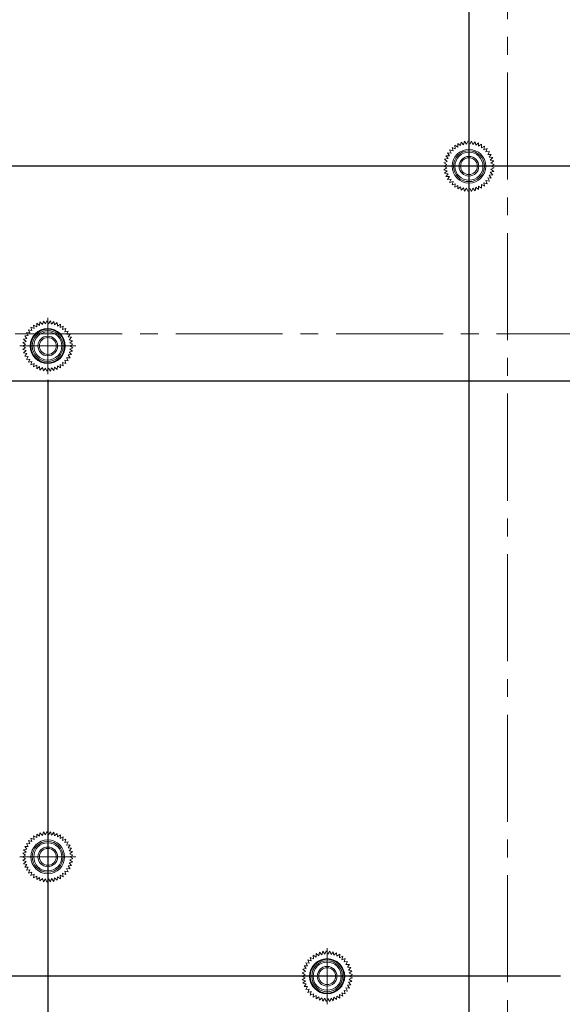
# Model space of a CAD drawing. Header units: millimetres. Extents: x 4065 to 8083, y -652 to 5416.
# Tile 106 of 256: x 4910 to 4988, y 3029 to 3169. Entities that reach past the tile are written whole.
import ezdxf

# ---------------------------------------------------------------- set-up
doc = ezdxf.new("R2010")
doc.units = ezdxf.units.MM
doc.header["$LTSCALE"] = 0.8
doc.header["$PDMODE"] = 3
doc.header["$PDSIZE"] = 0.3125
doc.linetypes.add('CENTER', pattern=[50.8, 31.75, -6.35, 6.35, -6.35])
doc.linetypes.add('CENTER2', pattern=[28.575, 19.05, -3.175, 3.175, -3.175])
doc.layers.get('0').update_dxf_attribs({"linetype": 'CONTINUOUS', "lineweight": 0})
doc.layers.get('Defpoints').update_dxf_attribs({"linetype": 'CONTINUOUS', "lineweight": 0})
for name, color, linetype, lineweight in [('1', 2, 'CENTER', 0), ('2', 3, 'CONTINUOUS', 0), ('4', 1, 'CENTER2', 9), ('M3-4', 6, 'CONTINUOUS', 0)]:
    doc.layers.add(name, color=color, linetype=linetype, lineweight=lineweight)
doc.styles.get("Standard").update_dxf_attribs({"font": 'romans.shx', "width": 0.8, "oblique": 5, "bigfont": 'whgtxt.shx'})
doc.dimstyles.get("Standard").update_dxf_attribs({"dimtxt": 2.5, "dimasz": 2.5, "dimexe": 0.8, "dimexo": 0.8, "dimgap": 0.8, "dimtad": 1, "dimdsep": 46, "dimtxsty": 'Standard', "dimcen": 0, "dimclrd": 3, "dimclre": 3, "dimclrt": 3, "dimazin": 0, "dimtp": 0.001, "dimtm": 0.001, "dimtfac": 1, "dimtmove": 0, "dimatfit": 3, "dimfxl": 0, "dimtolj": 1, "dimarcsym": 0})

# ---------------------------------------------------------------- blocks, each defined once
blk = doc.blocks.new('X')
at = {"layer": '1'}
for p, q in [((5251.84, 13719.59), (5251.84, 13727.59)), ((5247.84, 13723.59), (5255.84, 13723.59))]:
    blk.add_line(p, q, dxfattribs=at)
blk = doc.blocks.new('*D815')
at = {"layer": '2', "color": 3, "lineweight": -2}
for p, q in [((4886.19, 3124.78), (4878.23, 3124.78)), ((4879.03, 3122.28), (4879.03, 3120.53)), ((5039.69, 3118.03), (4878.23, 3118.03)), ((4879.03, 3118.03), (4879.03, 3107.92))]:
    blk.add_line(p, q, dxfattribs=at)
at = {"layer": '2', "color": 3}
for points in [[(4878.61, 3122.28), (4879.45, 3122.28), (4879.03, 3124.78)], [(4878.61, 3120.53), (4879.45, 3120.53), (4879.03, 3118.03)]]:
    blk.add_solid(points, dxfattribs=at)
at = {"layer": 'Defpoints', "color": 0}
for p in [(4886.99, 3124.78), (4879.03, 3118.03), (5040.49, 3118.03)]:
    blk.add_point(p, dxfattribs=at)
at = {"layer": '2', "color": 3, "insert": (4876.98, 3111.72), "char_height": 2.5, "attachment_point": 5, "rotation": 90}
blk.add_mtext('\\A1;6.75', dxfattribs=at)
blk = doc.blocks.new('*D817')
at = {"layer": '2', "color": 3, "lineweight": -2}
for p, q in [((4886.19, 3124.78), (4869.23, 3124.78)), ((4870.03, 3122.28), (4870.03, 3035.78)), ((4987.52, 3033.28), (4869.23, 3033.28))]:
    blk.add_line(p, q, dxfattribs=at)
at = {"layer": '2', "color": 3}
for points in [[(4869.61, 3122.28), (4870.45, 3122.28), (4870.03, 3124.78)], [(4869.61, 3035.78), (4870.45, 3035.78), (4870.03, 3033.28)]]:
    blk.add_solid(points, dxfattribs=at)
at = {"layer": 'Defpoints', "color": 0}
for p in [(4886.99, 3124.78), (4870.03, 3033.28), (4988.32, 3033.28)]:
    blk.add_point(p, dxfattribs=at)
at = {"layer": '2', "color": 3, "insert": (4867.98, 3079.03), "char_height": 2.5, "attachment_point": 5, "rotation": 90}
blk.add_mtext('\\A1;91.5', dxfattribs=at)
blk = doc.blocks.new('*D818')
at = {"layer": '2', "color": 3, "lineweight": -2}
for p, q in [((4886.19, 3124.78), (4864.73, 3124.78)), ((4865.53, 3122.28), (4865.53, 2979.78)), ((4987.49, 2977.28), (4864.73, 2977.28))]:
    blk.add_line(p, q, dxfattribs=at)
at = {"layer": '2', "color": 3}
for points in [[(4865.11, 3122.28), (4865.95, 3122.28), (4865.53, 3124.78)], [(4865.11, 2979.78), (4865.95, 2979.78), (4865.53, 2977.28)]]:
    blk.add_solid(points, dxfattribs=at)
at = {"layer": 'Defpoints', "color": 0}
for p in [(4886.99, 3124.78), (4865.53, 2977.28), (4988.29, 2977.28)]:
    blk.add_point(p, dxfattribs=at)
at = {"layer": '2', "color": 3, "insert": (4863.48, 3051.03), "char_height": 2.5, "attachment_point": 5, "rotation": 90}
blk.add_mtext('\\A1;147.5', dxfattribs=at)
blk = doc.blocks.new('*D820')
at = {"layer": '2', "color": 3, "lineweight": -2}
for p, q in [((4886.19, 3124.78), (4855.73, 3124.78)), ((4856.53, 3122.28), (4856.53, 2928.78)), ((5039.69, 2926.28), (4855.73, 2926.28))]:
    blk.add_line(p, q, dxfattribs=at)
at = {"layer": '2', "color": 3}
for points in [[(4856.11, 3122.28), (4856.95, 3122.28), (4856.53, 3124.78)], [(4856.11, 2928.78), (4856.95, 2928.78), (4856.53, 2926.28)]]:
    blk.add_solid(points, dxfattribs=at)
at = {"layer": 'Defpoints', "color": 0}
for p in [(4886.99, 3124.78), (4856.53, 2926.28), (5040.49, 2926.28)]:
    blk.add_point(p, dxfattribs=at)
at = {"layer": '2', "color": 3, "insert": (4854.48, 3025.53), "char_height": 2.5, "attachment_point": 5, "rotation": 90}
blk.add_mtext('\\A1;198.5', dxfattribs=at)
blk = doc.blocks.new('*D821')
at = {"layer": '2', "color": 3, "lineweight": -2}
for p, q in [((4886.19, 3124.78), (4851.23, 3124.78)), ((4852.03, 3122.28), (4852.03, 2925.83)), ((4978.49, 2923.33), (4851.23, 2923.33))]:
    blk.add_line(p, q, dxfattribs=at)
at = {"layer": '2', "color": 3}
for points in [[(4851.61, 3122.28), (4852.45, 3122.28), (4852.03, 3124.78)], [(4851.61, 2925.83), (4852.45, 2925.83), (4852.03, 2923.33)]]:
    blk.add_solid(points, dxfattribs=at)
at = {"layer": 'Defpoints', "color": 0}
for p in [(4886.99, 3124.78), (4852.03, 2923.33), (4979.29, 2923.33)]:
    blk.add_point(p, dxfattribs=at)
at = {"layer": '2', "color": 3, "insert": (4849.98, 3024.05), "char_height": 2.5, "attachment_point": 5, "rotation": 90}
blk.add_mtext('\\A1;201.45', dxfattribs=at)
blk = doc.blocks.new('*D822')
at = {"layer": '2', "color": 3, "lineweight": -2}
for p, q in [((4886.19, 3124.78), (4846.73, 3124.78)), ((4847.53, 3122.28), (4847.53, 2883.33)), ((4922.89, 2880.83), (4846.73, 2880.83))]:
    blk.add_line(p, q, dxfattribs=at)
at = {"layer": '2', "color": 3}
for points in [[(4847.11, 3122.28), (4847.95, 3122.28), (4847.53, 3124.78)], [(4847.11, 2883.33), (4847.95, 2883.33), (4847.53, 2880.83)]]:
    blk.add_solid(points, dxfattribs=at)
at = {"layer": 'Defpoints', "color": 0}
for p in [(4886.99, 3124.78), (4847.53, 2880.83), (4923.69, 2880.83)]:
    blk.add_point(p, dxfattribs=at)
at = {"layer": '2', "color": 3, "insert": (4845.48, 3002.8), "char_height": 2.5, "attachment_point": 5, "rotation": 90}
blk.add_mtext('\\A1;243.95', dxfattribs=at)
blk = doc.blocks.new('*D823')
at = {"layer": '2', "color": 3, "lineweight": -2}
for p, q in [((4886.19, 3124.78), (4842.23, 3124.78)), ((4843.03, 3122.28), (4843.03, 2860.83)), ((4978.49, 2858.33), (4842.23, 2858.33))]:
    blk.add_line(p, q, dxfattribs=at)
at = {"layer": '2', "color": 3}
for points in [[(4842.61, 3122.28), (4843.45, 3122.28), (4843.03, 3124.78)], [(4842.61, 2860.83), (4843.45, 2860.83), (4843.03, 2858.33)]]:
    blk.add_solid(points, dxfattribs=at)
at = {"layer": 'Defpoints', "color": 0}
for p in [(4886.99, 3124.78), (4843.03, 2858.33), (4979.29, 2858.33)]:
    blk.add_point(p, dxfattribs=at)
at = {"layer": '2', "color": 3, "insert": (4840.98, 2991.55), "char_height": 2.5, "attachment_point": 5, "rotation": 90}
blk.add_mtext('\\A1;266.45', dxfattribs=at)
blk = doc.blocks.new('*D825')
at = {"layer": '2', "color": 3, "lineweight": -2}
for p, q in [((4886.19, 3124.78), (4833.23, 3124.78)), ((4834.03, 3122.28), (4834.03, 2852.78)), ((5039.69, 2850.28), (4833.23, 2850.28))]:
    blk.add_line(p, q, dxfattribs=at)
at = {"layer": '2', "color": 3}
for points in [[(4833.61, 3122.28), (4834.45, 3122.28), (4834.03, 3124.78)], [(4833.61, 2852.78), (4834.45, 2852.78), (4834.03, 2850.28)]]:
    blk.add_solid(points, dxfattribs=at)
at = {"layer": 'Defpoints', "color": 0}
for p in [(4886.99, 3124.78), (4834.03, 2850.28), (5040.49, 2850.28)]:
    blk.add_point(p, dxfattribs=at)
at = {"layer": '2', "color": 3, "insert": (4831.98, 2987.53), "char_height": 2.5, "attachment_point": 5, "rotation": 90}
blk.add_mtext('\\A1;274.5', dxfattribs=at)
blk = doc.blocks.new('*D826')
at = {"layer": '2', "color": 3, "lineweight": -2}
for p, q in [((4886.19, 3124.78), (4828.73, 3124.78)), ((4829.53, 3122.28), (4829.53, 2831.78)), ((5053.99, 2829.28), (4828.73, 2829.28))]:
    blk.add_line(p, q, dxfattribs=at)
at = {"layer": '2', "color": 3}
for points in [[(4829.11, 3122.28), (4829.95, 3122.28), (4829.53, 3124.78)], [(4829.11, 2831.78), (4829.95, 2831.78), (4829.53, 2829.28)]]:
    blk.add_solid(points, dxfattribs=at)
at = {"layer": 'Defpoints', "color": 0}
for p in [(4886.99, 3124.78), (4829.53, 2829.28), (5054.79, 2829.28)]:
    blk.add_point(p, dxfattribs=at)
at = {"layer": '2', "color": 3, "insert": (4827.48, 2977.03), "char_height": 2.5, "attachment_point": 5, "rotation": 90}
blk.add_mtext('\\A1;295.5', dxfattribs=at)
blk = doc.blocks.new('*D827')
at = {"layer": '2', "color": 3, "lineweight": -2}
for p, q in [((5039.69, 3148.63), (4882.73, 3148.63)), ((4883.53, 3127.28), (4883.53, 3146.13)), ((4886.19, 3124.78), (4882.73, 3124.78))]:
    blk.add_line(p, q, dxfattribs=at)
at = {"layer": '2', "color": 3}
for points in [[(4883.11, 3146.13), (4883.95, 3146.13), (4883.53, 3148.63)], [(4883.11, 3127.28), (4883.95, 3127.28), (4883.53, 3124.78)]]:
    blk.add_solid(points, dxfattribs=at)
at = {"layer": 'Defpoints', "color": 0}
for p in [(4883.53, 3148.63), (5040.49, 3148.63), (4886.99, 3124.78)]:
    blk.add_point(p, dxfattribs=at)
at = {"layer": '2', "color": 3, "insert": (4881.48, 3136.7), "char_height": 2.5, "attachment_point": 5, "rotation": 90}
blk.add_mtext('\\A1;23.85', dxfattribs=at)
blk = doc.blocks.new('*D828')
at = {"layer": '2', "color": 3, "lineweight": -2}
for p, q in [((5039.69, 3278.63), (4878.23, 3278.63)), ((4879.03, 3127.28), (4879.03, 3276.13)), ((4886.19, 3124.78), (4878.23, 3124.78))]:
    blk.add_line(p, q, dxfattribs=at)
at = {"layer": '2', "color": 3}
for points in [[(4878.61, 3276.13), (4879.45, 3276.13), (4879.03, 3278.63)], [(4878.61, 3127.28), (4879.45, 3127.28), (4879.03, 3124.78)]]:
    blk.add_solid(points, dxfattribs=at)
at = {"layer": 'Defpoints', "color": 0}
for p in [(4879.03, 3278.63), (5040.49, 3278.63), (4886.99, 3124.78)]:
    blk.add_point(p, dxfattribs=at)
at = {"layer": '2', "color": 3, "insert": (4876.98, 3201.7), "char_height": 2.5, "attachment_point": 5, "rotation": 90}
blk.add_mtext('\\A1;153.85', dxfattribs=at)
blk = doc.blocks.new('*D829')
at = {"layer": '2', "color": 3, "lineweight": -2}
for p, q in [((5039.69, 3359.63), (4873.73, 3359.63)), ((4874.53, 3127.28), (4874.53, 3357.13)), ((4886.19, 3124.78), (4873.73, 3124.78))]:
    blk.add_line(p, q, dxfattribs=at)
at = {"layer": '2', "color": 3}
for points in [[(4874.11, 3357.13), (4874.95, 3357.13), (4874.53, 3359.63)], [(4874.11, 3127.28), (4874.95, 3127.28), (4874.53, 3124.78)]]:
    blk.add_solid(points, dxfattribs=at)
at = {"layer": 'Defpoints', "color": 0}
for p in [(4874.53, 3359.63), (5040.49, 3359.63), (4886.99, 3124.78)]:
    blk.add_point(p, dxfattribs=at)
at = {"layer": '2', "color": 3, "insert": (4872.48, 3242.2), "char_height": 2.5, "attachment_point": 5, "rotation": 90}
blk.add_mtext('\\A1;234.85', dxfattribs=at)
blk = doc.blocks.new('*D831')
at = {"layer": '2', "color": 3, "lineweight": -2}
for p, q in [((4973.04, 3378.28), (4864.73, 3378.28)), ((4865.53, 3127.28), (4865.53, 3375.78)), ((4886.19, 3124.78), (4864.73, 3124.78))]:
    blk.add_line(p, q, dxfattribs=at)
at = {"layer": '2', "color": 3}
for points in [[(4865.11, 3375.78), (4865.95, 3375.78), (4865.53, 3378.28)], [(4865.11, 3127.28), (4865.95, 3127.28), (4865.53, 3124.78)]]:
    blk.add_solid(points, dxfattribs=at)
at = {"layer": 'Defpoints', "color": 0}
for p in [(4865.53, 3378.28), (4973.84, 3378.28), (4886.99, 3124.78)]:
    blk.add_point(p, dxfattribs=at)
at = {"layer": '2', "color": 3, "insert": (4863.48, 3251.53), "char_height": 2.5, "attachment_point": 5, "rotation": 90}
blk.add_mtext('\\A1;253.5', dxfattribs=at)
blk = doc.blocks.new('*D832')
at = {"layer": '2', "color": 3, "lineweight": -2}
for p, q in [((4973.04, 3393.28), (4860.23, 3393.28)), ((4861.03, 3127.28), (4861.03, 3390.78)), ((4886.19, 3124.78), (4860.23, 3124.78))]:
    blk.add_line(p, q, dxfattribs=at)
at = {"layer": '2', "color": 3}
for points in [[(4860.61, 3390.78), (4861.45, 3390.78), (4861.03, 3393.28)], [(4860.61, 3127.28), (4861.45, 3127.28), (4861.03, 3124.78)]]:
    blk.add_solid(points, dxfattribs=at)
at = {"layer": 'Defpoints', "color": 0}
for p in [(4861.03, 3393.28), (4973.84, 3393.28), (4886.99, 3124.78)]:
    blk.add_point(p, dxfattribs=at)
at = {"layer": '2', "color": 3, "insert": (4858.98, 3259.03), "char_height": 2.5, "attachment_point": 5, "rotation": 90}
blk.add_mtext('\\A1;268.5', dxfattribs=at)
blk = doc.blocks.new('*D833')
at = {"layer": '2', "color": 3, "lineweight": -2}
for p, q in [((5047.69, 3397.28), (4855.73, 3397.28)), ((4856.53, 3127.28), (4856.53, 3394.78)), ((4886.19, 3124.78), (4855.73, 3124.78))]:
    blk.add_line(p, q, dxfattribs=at)
at = {"layer": '2', "color": 3}
for points in [[(4856.11, 3394.78), (4856.95, 3394.78), (4856.53, 3397.28)], [(4856.11, 3127.28), (4856.95, 3127.28), (4856.53, 3124.78)]]:
    blk.add_solid(points, dxfattribs=at)
at = {"layer": 'Defpoints', "color": 0}
for p in [(4856.53, 3397.28), (5048.49, 3397.28), (4886.99, 3124.78)]:
    blk.add_point(p, dxfattribs=at)
at = {"layer": '2', "color": 3, "insert": (4854.48, 3261.03), "char_height": 2.5, "attachment_point": 5, "rotation": 90}
blk.add_mtext('\\A1;272.5', dxfattribs=at)
blk = doc.blocks.new('*D834')
at = {"layer": '2', "color": 3, "lineweight": -2}
for p, q in [((5047.69, 3412.28), (4851.23, 3412.28)), ((4852.03, 3127.28), (4852.03, 3409.78)), ((4886.19, 3124.78), (4851.23, 3124.78))]:
    blk.add_line(p, q, dxfattribs=at)
at = {"layer": '2', "color": 3}
for points in [[(4851.61, 3409.78), (4852.45, 3409.78), (4852.03, 3412.28)], [(4851.61, 3127.28), (4852.45, 3127.28), (4852.03, 3124.78)]]:
    blk.add_solid(points, dxfattribs=at)
at = {"layer": 'Defpoints', "color": 0}
for p in [(4852.03, 3412.28), (5048.49, 3412.28), (4886.99, 3124.78)]:
    blk.add_point(p, dxfattribs=at)
at = {"layer": '2', "color": 3, "insert": (4849.98, 3268.53), "char_height": 2.5, "attachment_point": 5, "rotation": 90}
blk.add_mtext('\\A1;287.5', dxfattribs=at)
blk = doc.blocks.new('*D842')
at = {"layer": '2', "color": 3, "lineweight": -2}
for p, q in [((5044.49, 3354.83), (5044.49, 2788.13)), ((4979.99, 2807.48), (4979.99, 2788.13)), ((4982.49, 2788.93), (5041.99, 2788.93))]:
    blk.add_line(p, q, dxfattribs=at)
at = {"layer": '2', "color": 3}
for points in [[(4982.49, 2789.34), (4982.49, 2788.51), (4979.99, 2788.93)], [(5041.99, 2789.34), (5041.99, 2788.51), (5044.49, 2788.93)]]:
    blk.add_solid(points, dxfattribs=at)
at = {"layer": 'Defpoints', "color": 0}
for p in [(5044.49, 3355.63), (4979.99, 2808.28), (5044.49, 2788.93)]:
    blk.add_point(p, dxfattribs=at)
at = {"layer": '2', "color": 3, "insert": (5012.24, 2790.98), "char_height": 2.5, "attachment_point": 5}
blk.add_mtext('\\A1;64.5', dxfattribs=at)
blk = doc.blocks.new('*D843')
at = {"layer": '2', "color": 3, "lineweight": -2}
for p, q in [((5052.49, 3407.48), (5052.49, 2783.63)), ((4979.99, 2807.48), (4979.99, 2783.63)), ((4982.49, 2784.43), (5049.99, 2784.43))]:
    blk.add_line(p, q, dxfattribs=at)
at = {"layer": '2', "color": 3}
for points in [[(4982.49, 2784.84), (4982.49, 2784.01), (4979.99, 2784.43)], [(5049.99, 2784.84), (5049.99, 2784.01), (5052.49, 2784.43)]]:
    blk.add_solid(points, dxfattribs=at)
at = {"layer": 'Defpoints', "color": 0}
for p in [(5052.49, 3408.28), (4979.99, 2808.28), (5052.49, 2784.43)]:
    blk.add_point(p, dxfattribs=at)
at = {"layer": '2', "color": 3, "insert": (5016.24, 2786.48), "char_height": 2.5, "attachment_point": 5}
blk.add_mtext('\\A1;72.5', dxfattribs=at)
blk = doc.blocks.new('*D845')
at = {"layer": '2', "color": 3, "lineweight": -2}
for p, q in [((4974.49, 3354.83), (4974.49, 2792.63)), ((4979.99, 2807.48), (4979.99, 2792.63)), ((4971.99, 2793.43), (4963.66, 2793.43)), ((4979.99, 2793.43), (4974.49, 2793.43)), ((4982.49, 2793.43), (4984.99, 2793.43))]:
    blk.add_line(p, q, dxfattribs=at)
at = {"layer": '2', "color": 3}
for points in [[(4971.99, 2793.84), (4971.99, 2793.01), (4974.49, 2793.43)], [(4982.49, 2793.84), (4982.49, 2793.01), (4979.99, 2793.43)]]:
    blk.add_solid(points, dxfattribs=at)
at = {"layer": 'Defpoints', "color": 0}
for p in [(4974.49, 3355.63), (4979.99, 2808.28), (4974.49, 2793.43)]:
    blk.add_point(p, dxfattribs=at)
at = {"layer": '2', "color": 3, "insert": (4966.58, 2795.48), "char_height": 2.5, "attachment_point": 5}
blk.add_mtext('\\A1;5.5', dxfattribs=at)
blk = doc.blocks.new('*D848')
at = {"layer": '2', "color": 3, "lineweight": -2}
for p, q in [((4914.49, 3118.23), (4914.49, 2779.13)), ((4979.99, 2807.48), (4979.99, 2779.13)), ((4977.49, 2779.93), (4916.99, 2779.93))]:
    blk.add_line(p, q, dxfattribs=at)
at = {"layer": '2', "color": 3}
for points in [[(4916.99, 2780.34), (4916.99, 2779.51), (4914.49, 2779.93)], [(4977.49, 2780.34), (4977.49, 2779.51), (4979.99, 2779.93)]]:
    blk.add_solid(points, dxfattribs=at)
at = {"layer": 'Defpoints', "color": 0}
for p in [(4914.49, 3119.03), (4979.99, 2808.28), (4914.49, 2779.93)]:
    blk.add_point(p, dxfattribs=at)
at = {"layer": '2', "color": 3, "insert": (4947.24, 2781.98), "char_height": 2.5, "attachment_point": 5}
blk.add_mtext('\\A1;65.5', dxfattribs=at)
blk = doc.blocks.new('*D849')
at = {"layer": '2', "color": 3, "lineweight": -2}
for p, q in [((4908.49, 3407.48), (4908.49, 2774.63)), ((4979.99, 2807.48), (4979.99, 2774.63)), ((4977.49, 2775.43), (4910.99, 2775.43))]:
    blk.add_line(p, q, dxfattribs=at)
at = {"layer": '2', "color": 3}
for points in [[(4910.99, 2775.84), (4910.99, 2775.01), (4908.49, 2775.43)], [(4977.49, 2775.84), (4977.49, 2775.01), (4979.99, 2775.43)]]:
    blk.add_solid(points, dxfattribs=at)
at = {"layer": 'Defpoints', "color": 0}
for p in [(4908.49, 3408.28), (4979.99, 2808.28), (4908.49, 2775.43)]:
    blk.add_point(p, dxfattribs=at)
at = {"layer": '2', "color": 3, "insert": (4944.24, 2777.48), "char_height": 2.5, "attachment_point": 5}
blk.add_mtext('\\A1;71.5', dxfattribs=at)

msp = doc.modelspace()

# ---------------------------------------------------------------- linework, layer by layer
at = {"layer": '4'}
for p, q in [((4979.995, 3436.28), (4979.995, 2808.28)), ((4886.995, 3124.78), (5072.995, 3124.78))]:
    msp.add_line(p, q, dxfattribs=at)
at = {"layer": 'M3-4', "linetype": 'Continuous'}
for p, q in [((4973.312, 3151.556), (4973.382, 3152.054)), ((4973.382, 3152.054), (4973.731, 3151.692)), ((4973.731, 3151.692), (4973.87, 3152.175)), ((4973.87, 3152.175), (4974.165, 3151.769)), ((4974.165, 3151.769), (4974.369, 3152.228)), ((4974.369, 3152.228), (4974.605, 3151.784)), ((4974.605, 3151.784), (4974.871, 3152.21)), ((4974.871, 3152.21), (4975.043, 3151.738)), ((4975.043, 3151.738), (4975.366, 3152.123)), ((4975.366, 3152.123), (4975.47, 3151.632)), ((4971.941, 3150.485), (4971.737, 3150.944)), ((4971.737, 3150.944), (4972.224, 3150.822)), ((4972.224, 3150.822), (4972.086, 3151.305)), ((4972.086, 3151.305), (4972.552, 3151.117)), ((4972.552, 3151.117), (4972.482, 3151.614)), ((4972.482, 3151.614), (4972.917, 3151.363)), ((4972.917, 3151.363), (4972.917, 3151.866)), ((4972.917, 3151.866), (4973.312, 3151.556)), ((4975.47, 3151.632), (4975.843, 3151.968)), ((4975.843, 3151.968), (4975.878, 3151.467)), ((4975.878, 3151.467), (4976.295, 3151.748)), ((4976.295, 3151.748), (4976.26, 3151.247)), ((4976.26, 3151.247), (4976.711, 3151.467)), ((4976.711, 3151.467), (4976.607, 3150.976)), ((4976.607, 3150.976), (4977.084, 3151.131)), ((4977.084, 3151.131), (4976.913, 3150.659)), ((4976.913, 3150.659), (4977.407, 3150.746)), ((4977.407, 3150.746), (4977.171, 3150.303)), ((4970.93, 3149.131), (4971.407, 3149.286)), ((4971.034, 3149.622), (4971.529, 3149.709)), ((4971.407, 3149.286), (4971.034, 3149.622)), ((4971.206, 3150.094), (4971.708, 3150.112)), ((4971.529, 3149.709), (4971.206, 3150.094)), ((4971.708, 3150.112), (4971.442, 3150.538)), ((4971.442, 3150.538), (4971.941, 3150.485)), ((4977.171, 3150.303), (4977.673, 3150.32)), ((4977.673, 3150.32), (4977.378, 3149.914)), ((4977.378, 3149.914), (4977.878, 3149.861)), ((4977.878, 3149.861), (4977.529, 3149.5)), ((4977.529, 3149.5), (4978.016, 3149.378)), ((4978.016, 3149.378), (4977.62, 3149.069)), ((4970.895, 3148.63), (4971.346, 3148.85)), ((4971.346, 3148.41), (4970.895, 3148.63)), ((4971.346, 3148.85), (4970.93, 3149.131)), ((4970.93, 3148.129), (4971.346, 3148.41)), ((4971.407, 3147.974), (4970.93, 3148.129)), ((4971.034, 3147.638), (4971.407, 3147.974)), ((4978.016, 3147.881), (4977.529, 3147.76)), ((4977.62, 3149.069), (4978.086, 3148.881)), ((4978.086, 3148.379), (4977.62, 3148.191)), ((4977.62, 3148.191), (4978.016, 3147.881)), ((4978.086, 3148.881), (4977.651, 3148.63)), ((4977.651, 3148.63), (4978.086, 3148.379)), ((4971.529, 3147.55), (4971.034, 3147.638)), ((4971.206, 3147.166), (4971.529, 3147.55)), ((4971.708, 3147.148), (4971.206, 3147.166)), ((4971.442, 3146.722), (4971.708, 3147.148)), ((4971.941, 3146.775), (4971.442, 3146.722)), ((4971.737, 3146.316), (4971.941, 3146.775)), ((4972.224, 3146.437), (4971.737, 3146.316)), ((4972.086, 3145.955), (4972.224, 3146.437)), ((4977.407, 3146.514), (4976.913, 3146.601)), ((4976.913, 3146.601), (4977.084, 3146.129)), ((4977.171, 3146.957), (4977.407, 3146.514)), ((4977.673, 3146.94), (4977.171, 3146.957)), ((4977.878, 3147.399), (4977.378, 3147.346)), ((4977.378, 3147.346), (4977.673, 3146.94)), ((4977.529, 3147.76), (4977.878, 3147.399)), ((4972.552, 3146.143), (4972.086, 3145.955)), ((4972.482, 3145.645), (4972.552, 3146.143)), ((4972.917, 3145.897), (4972.482, 3145.645)), ((4972.917, 3145.394), (4972.917, 3145.897)), ((4973.312, 3145.703), (4972.917, 3145.394)), ((4973.382, 3145.206), (4973.312, 3145.703)), ((4973.731, 3145.567), (4973.382, 3145.206)), ((4973.87, 3145.085), (4973.731, 3145.567)), ((4974.165, 3145.491), (4973.87, 3145.085)), ((4974.369, 3145.032), (4974.165, 3145.491)), ((4974.605, 3145.476), (4974.369, 3145.032)), ((4974.871, 3145.05), (4974.605, 3145.476)), ((4975.043, 3145.522), (4974.871, 3145.05)), ((4975.366, 3145.137), (4975.043, 3145.522)), ((4975.47, 3145.628), (4975.366, 3145.137)), ((4975.843, 3145.292), (4975.47, 3145.628)), ((4975.878, 3145.793), (4975.843, 3145.292)), ((4976.295, 3145.512), (4975.878, 3145.793)), ((4976.26, 3146.013), (4976.295, 3145.512)), ((4976.711, 3145.793), (4976.26, 3146.013)), ((4976.607, 3146.284), (4976.711, 3145.793)), ((4977.084, 3146.129), (4976.607, 3146.284)), ((4912.224, 3125.222), (4912.086, 3125.705)), ((4912.086, 3125.705), (4912.552, 3125.517)), ((4912.552, 3125.517), (4912.482, 3126.014)), ((4912.482, 3126.014), (4912.917, 3125.763)), ((4912.917, 3125.763), (4912.917, 3126.266)), ((4912.917, 3126.266), (4913.312, 3125.956)), ((4913.312, 3125.956), (4913.382, 3126.454)), ((4913.382, 3126.454), (4913.731, 3126.092)), ((4913.731, 3126.092), (4913.87, 3126.575)), ((4913.87, 3126.575), (4914.165, 3126.169)), ((4914.165, 3126.169), (4914.369, 3126.628)), ((4914.369, 3126.628), (4914.605, 3126.184)), ((4914.605, 3126.184), (4914.871, 3126.61)), ((4914.871, 3126.61), (4915.043, 3126.138)), ((4915.043, 3126.138), (4915.366, 3126.523)), ((4915.366, 3126.523), (4915.47, 3126.032)), ((4915.47, 3126.032), (4915.843, 3126.368)), ((4915.843, 3126.368), (4915.878, 3125.867)), ((4915.878, 3125.867), (4916.295, 3126.148)), ((4916.295, 3126.148), (4916.26, 3125.647)), ((4916.26, 3125.647), (4916.711, 3125.867)), ((4916.711, 3125.867), (4916.607, 3125.376)), ((4916.607, 3125.376), (4917.084, 3125.531)), ((4917.084, 3125.531), (4916.913, 3125.059)), ((4911.034, 3124.022), (4911.529, 3124.109)), ((4911.407, 3123.686), (4911.034, 3124.022)), ((4911.206, 3124.494), (4911.708, 3124.512)), ((4911.529, 3124.109), (4911.206, 3124.494)), ((4911.708, 3124.512), (4911.442, 3124.938)), ((4911.442, 3124.938), (4911.941, 3124.885)), ((4911.941, 3124.885), (4911.737, 3125.344)), ((4911.737, 3125.344), (4912.224, 3125.222)), ((4916.913, 3125.059), (4917.407, 3125.146)), ((4917.407, 3125.146), (4917.171, 3124.703)), ((4917.171, 3124.703), (4917.673, 3124.72)), ((4917.673, 3124.72), (4917.378, 3124.314)), ((4917.378, 3124.314), (4917.878, 3124.261)), ((4917.878, 3124.261), (4917.529, 3123.9)), ((4910.895, 3123.03), (4911.346, 3123.25)), ((4911.346, 3122.81), (4910.895, 3123.03)), ((4910.93, 3123.531), (4911.407, 3123.686)), ((4911.346, 3123.25), (4910.93, 3123.531)), ((4910.93, 3122.529), (4911.346, 3122.81)), ((4917.529, 3123.9), (4918.016, 3123.778)), ((4918.016, 3123.778), (4917.62, 3123.469)), ((4917.62, 3123.469), (4918.086, 3123.281)), ((4918.086, 3122.779), (4917.62, 3122.591)), ((4917.62, 3122.591), (4918.016, 3122.281)), ((4918.086, 3123.281), (4917.651, 3123.03)), ((4917.651, 3123.03), (4918.086, 3122.779)), ((4911.407, 3122.374), (4910.93, 3122.529)), ((4911.034, 3122.038), (4911.407, 3122.374)), ((4911.529, 3121.95), (4911.034, 3122.038)), ((4911.206, 3121.566), (4911.529, 3121.95)), ((4911.708, 3121.548), (4911.206, 3121.566)), ((4911.442, 3121.122), (4911.708, 3121.548)), ((4917.171, 3121.357), (4917.407, 3120.914)), ((4917.673, 3121.34), (4917.171, 3121.357)), ((4917.878, 3121.799), (4917.378, 3121.746)), ((4917.378, 3121.746), (4917.673, 3121.34)), ((4918.016, 3122.281), (4917.529, 3122.16)), ((4917.529, 3122.16), (4917.878, 3121.799)), ((4911.941, 3121.175), (4911.442, 3121.122)), ((4911.737, 3120.716), (4911.941, 3121.175)), ((4912.224, 3120.837), (4911.737, 3120.716)), ((4912.086, 3120.355), (4912.224, 3120.837)), ((4912.552, 3120.543), (4912.086, 3120.355)), ((4912.482, 3120.045), (4912.552, 3120.543)), ((4912.917, 3120.297), (4912.482, 3120.045)), ((4912.917, 3119.794), (4912.917, 3120.297)), ((4913.312, 3120.103), (4912.917, 3119.794)), ((4913.382, 3119.606), (4913.312, 3120.103)), ((4913.731, 3119.967), (4913.382, 3119.606)), ((4913.87, 3119.485), (4913.731, 3119.967)), ((4914.165, 3119.891), (4913.87, 3119.485)), ((4914.369, 3119.432), (4914.165, 3119.891)), ((4914.605, 3119.876), (4914.369, 3119.432)), ((4914.871, 3119.45), (4914.605, 3119.876)), ((4915.043, 3119.922), (4914.871, 3119.45)), ((4915.366, 3119.537), (4915.043, 3119.922)), ((4915.47, 3120.028), (4915.366, 3119.537)), ((4915.843, 3119.692), (4915.47, 3120.028)), ((4915.878, 3120.193), (4915.843, 3119.692)), ((4916.295, 3119.912), (4915.878, 3120.193)), ((4916.26, 3120.413), (4916.295, 3119.912)), ((4916.711, 3120.193), (4916.26, 3120.413)), ((4916.607, 3120.684), (4916.711, 3120.193)), ((4917.084, 3120.529), (4916.607, 3120.684)), ((4916.913, 3121.001), (4917.084, 3120.529)), ((4917.407, 3120.914), (4916.913, 3121.001)), ((4914.165, 3053.419), (4914.369, 3053.878)), ((4914.369, 3053.878), (4914.605, 3053.434)), ((4911.737, 3052.594), (4912.224, 3052.472)), ((4911.941, 3052.135), (4911.737, 3052.594)), ((4912.086, 3052.955), (4912.552, 3052.767)), ((4912.224, 3052.472), (4912.086, 3052.955)), ((4912.482, 3053.264), (4912.917, 3053.013)), ((4912.552, 3052.767), (4912.482, 3053.264)), ((4912.917, 3053.516), (4913.312, 3053.206)), ((4912.917, 3053.013), (4912.917, 3053.516)), ((4913.312, 3053.206), (4913.382, 3053.704)), ((4913.382, 3053.704), (4913.731, 3053.342)), ((4913.731, 3053.342), (4913.87, 3053.825)), ((4913.87, 3053.825), (4914.165, 3053.419)), ((4914.605, 3053.434), (4914.871, 3053.86)), ((4914.871, 3053.86), (4915.043, 3053.388)), ((4915.043, 3053.388), (4915.366, 3053.773)), ((4915.366, 3053.773), (4915.47, 3053.282)), ((4915.47, 3053.282), (4915.843, 3053.618)), ((4915.843, 3053.618), (4915.878, 3053.117)), ((4915.878, 3053.117), (4916.295, 3053.398)), ((4916.295, 3053.398), (4916.26, 3052.897)), ((4916.26, 3052.897), (4916.711, 3053.117)), ((4916.711, 3053.117), (4916.607, 3052.626)), ((4916.607, 3052.626), (4917.084, 3052.781)), ((4917.084, 3052.781), (4916.913, 3052.309)), ((4911.034, 3051.272), (4911.529, 3051.359)), ((4911.407, 3050.936), (4911.034, 3051.272)), ((4911.206, 3051.744), (4911.708, 3051.762)), ((4911.529, 3051.359), (4911.206, 3051.744)), ((4911.708, 3051.762), (4911.442, 3052.188)), ((4911.442, 3052.188), (4911.941, 3052.135)), ((4916.913, 3052.309), (4917.407, 3052.396)), ((4917.407, 3052.396), (4917.171, 3051.953)), ((4917.171, 3051.953), (4917.673, 3051.97)), ((4917.673, 3051.97), (4917.378, 3051.564)), ((4917.378, 3051.564), (4917.878, 3051.511)), ((4917.878, 3051.511), (4917.529, 3051.15)), ((4917.529, 3051.15), (4918.016, 3051.028)), ((4910.895, 3050.28), (4911.346, 3050.5)), ((4911.346, 3050.06), (4910.895, 3050.28)), ((4910.93, 3050.781), (4911.407, 3050.936)), ((4911.346, 3050.5), (4910.93, 3050.781)), ((4910.93, 3049.779), (4911.346, 3050.06)), ((4911.407, 3049.624), (4910.93, 3049.779)), ((4918.016, 3051.028), (4917.62, 3050.719)), ((4917.62, 3050.719), (4918.086, 3050.531)), ((4918.086, 3050.029), (4917.62, 3049.841)), ((4917.62, 3049.841), (4918.016, 3049.531)), ((4918.086, 3050.531), (4917.651, 3050.28)), ((4917.651, 3050.28), (4918.086, 3050.029)), ((4911.034, 3049.288), (4911.407, 3049.624)), ((4911.529, 3049.2), (4911.034, 3049.288)), ((4911.206, 3048.816), (4911.529, 3049.2)), ((4911.708, 3048.798), (4911.206, 3048.816)), ((4911.442, 3048.372), (4911.708, 3048.798)), ((4911.941, 3048.425), (4911.442, 3048.372)), ((4911.737, 3047.966), (4911.941, 3048.425)), ((4917.171, 3048.607), (4917.407, 3048.164)), ((4917.673, 3048.59), (4917.171, 3048.607)), ((4917.878, 3049.049), (4917.378, 3048.996)), ((4917.378, 3048.996), (4917.673, 3048.59)), ((4918.016, 3049.531), (4917.529, 3049.41)), ((4917.529, 3049.41), (4917.878, 3049.049)), ((4912.224, 3048.087), (4911.737, 3047.966)), ((4912.086, 3047.605), (4912.224, 3048.087)), ((4912.552, 3047.793), (4912.086, 3047.605)), ((4912.482, 3047.295), (4912.552, 3047.793)), ((4912.917, 3047.547), (4912.482, 3047.295)), ((4912.917, 3047.044), (4912.917, 3047.547)), ((4913.312, 3047.353), (4912.917, 3047.044)), ((4913.382, 3046.856), (4913.312, 3047.353)), ((4913.731, 3047.217), (4913.382, 3046.856)), ((4913.87, 3046.735), (4913.731, 3047.217)), ((4914.165, 3047.141), (4913.87, 3046.735)), ((4914.369, 3046.682), (4914.165, 3047.141)), ((4914.605, 3047.126), (4914.369, 3046.682)), ((4914.871, 3046.7), (4914.605, 3047.126)), ((4915.043, 3047.172), (4914.871, 3046.7)), ((4915.366, 3046.787), (4915.043, 3047.172)), ((4915.47, 3047.278), (4915.366, 3046.787)), ((4915.843, 3046.942), (4915.47, 3047.278)), ((4915.878, 3047.443), (4915.843, 3046.942)), ((4916.295, 3047.162), (4915.878, 3047.443)), ((4916.711, 3047.443), (4916.26, 3047.663)), ((4916.26, 3047.663), (4916.295, 3047.162)), ((4917.084, 3047.779), (4916.607, 3047.934)), ((4916.607, 3047.934), (4916.711, 3047.443)), ((4917.407, 3048.164), (4916.913, 3048.251)), ((4916.913, 3048.251), (4917.084, 3047.779)), ((4951.886, 3035.955), (4952.352, 3035.767)), ((4952.024, 3035.472), (4951.886, 3035.955)), ((4952.282, 3036.264), (4952.717, 3036.013)), ((4952.352, 3035.767), (4952.282, 3036.264)), ((4952.717, 3036.516), (4953.112, 3036.206)), ((4952.717, 3036.013), (4952.717, 3036.516)), ((4953.112, 3036.206), (4953.182, 3036.704)), ((4953.182, 3036.704), (4953.531, 3036.342)), ((4953.531, 3036.342), (4953.67, 3036.825)), ((4953.67, 3036.825), (4953.965, 3036.419)), ((4953.965, 3036.419), (4954.169, 3036.878)), ((4954.169, 3036.878), (4954.405, 3036.434)), ((4954.405, 3036.434), (4954.671, 3036.86)), ((4954.671, 3036.86), (4954.843, 3036.388)), ((4954.843, 3036.388), (4955.166, 3036.773)), ((4955.166, 3036.773), (4955.27, 3036.282)), ((4955.27, 3036.282), (4955.643, 3036.618)), ((4955.643, 3036.618), (4955.678, 3036.117)), ((4955.678, 3036.117), (4956.095, 3036.398)), ((4956.095, 3036.398), (4956.06, 3035.897)), ((4956.06, 3035.897), (4956.511, 3036.117)), ((4956.511, 3036.117), (4956.407, 3035.626)), ((4956.407, 3035.626), (4956.884, 3035.781)), ((4956.884, 3035.781), (4956.713, 3035.309)), ((4950.834, 3034.272), (4951.329, 3034.359)), ((4951.207, 3033.936), (4950.834, 3034.272)), ((4951.006, 3034.744), (4951.508, 3034.762)), ((4951.329, 3034.359), (4951.006, 3034.744)), ((4951.242, 3035.188), (4951.741, 3035.135)), ((4951.508, 3034.762), (4951.242, 3035.188)), ((4951.537, 3035.594), (4952.024, 3035.472)), ((4951.741, 3035.135), (4951.537, 3035.594)), ((4956.713, 3035.309), (4957.207, 3035.396)), ((4957.207, 3035.396), (4956.971, 3034.953)), ((4956.971, 3034.953), (4957.473, 3034.97)), ((4957.473, 3034.97), (4957.178, 3034.564)), ((4957.178, 3034.564), (4957.678, 3034.511)), ((4957.678, 3034.511), (4957.329, 3034.15)), ((4950.695, 3033.28), (4951.146, 3033.5)), ((4951.146, 3033.06), (4950.695, 3033.28)), ((4950.73, 3033.781), (4951.207, 3033.936)), ((4951.146, 3033.5), (4950.73, 3033.781)), ((4950.73, 3032.779), (4951.146, 3033.06)), ((4957.329, 3034.15), (4957.816, 3034.028)), ((4957.816, 3034.028), (4957.42, 3033.719)), ((4957.42, 3033.719), (4957.886, 3033.531)), ((4957.886, 3033.029), (4957.42, 3032.841)), ((4957.886, 3033.531), (4957.451, 3033.28)), ((4957.451, 3033.28), (4957.886, 3033.029)), ((4951.207, 3032.624), (4950.73, 3032.779)), ((4950.834, 3032.288), (4951.207, 3032.624)), ((4951.329, 3032.2), (4950.834, 3032.288)), ((4951.006, 3031.816), (4951.329, 3032.2)), ((4951.508, 3031.798), (4951.006, 3031.816)), ((4951.242, 3031.372), (4951.508, 3031.798)), ((4957.473, 3031.59), (4956.971, 3031.607)), ((4956.971, 3031.607), (4957.207, 3031.164)), ((4957.678, 3032.049), (4957.178, 3031.996)), ((4957.178, 3031.996), (4957.473, 3031.59)), ((4957.816, 3032.531), (4957.329, 3032.41)), ((4957.329, 3032.41), (4957.678, 3032.049)), ((4957.42, 3032.841), (4957.816, 3032.531)), ((4951.741, 3031.425), (4951.242, 3031.372)), ((4951.537, 3030.966), (4951.741, 3031.425)), ((4952.024, 3031.087), (4951.537, 3030.966)), ((4951.886, 3030.605), (4952.024, 3031.087)), ((4952.352, 3030.793), (4951.886, 3030.605)), ((4952.282, 3030.295), (4952.352, 3030.793)), ((4952.717, 3030.547), (4952.282, 3030.295)), ((4952.717, 3030.044), (4952.717, 3030.547)), ((4953.112, 3030.353), (4952.717, 3030.044)), ((4953.182, 3029.856), (4953.112, 3030.353)), ((4953.531, 3030.217), (4953.182, 3029.856)), ((4953.67, 3029.735), (4953.531, 3030.217)), ((4953.965, 3030.141), (4953.67, 3029.735)), ((4954.169, 3029.682), (4953.965, 3030.141)), ((4954.405, 3030.126), (4954.169, 3029.682)), ((4954.671, 3029.7), (4954.405, 3030.126)), ((4954.843, 3030.172), (4954.671, 3029.7)), ((4955.166, 3029.787), (4954.843, 3030.172)), ((4955.27, 3030.278), (4955.166, 3029.787)), ((4955.643, 3029.942), (4955.27, 3030.278)), ((4955.678, 3030.443), (4955.643, 3029.942)), ((4956.095, 3030.162), (4955.678, 3030.443)), ((4956.511, 3030.443), (4956.06, 3030.663)), ((4956.06, 3030.663), (4956.095, 3030.162)), ((4956.884, 3030.779), (4956.407, 3030.934)), ((4956.407, 3030.934), (4956.511, 3030.443)), ((4957.207, 3031.164), (4956.713, 3031.251)), ((4956.713, 3031.251), (4956.884, 3030.779))]:
    msp.add_line(p, q, dxfattribs=at)
for centre, radius in [((4974.495, 3148.63), 2.4), ((4974.495, 3148.63), 2.2), ((4974.495, 3148.63), 2), ((4974.495, 3148.63), 1.4), ((4974.495, 3148.63), 1.2), ((4914.495, 3123.03), 2.5), ((4914.495, 3123.03), 2.4), ((4914.495, 3123.03), 2.2), ((4914.495, 3123.03), 2), ((4914.495, 3123.03), 1.4), ((4914.495, 3123.03), 1.2), ((4914.495, 3050.28), 2.4), ((4914.495, 3050.28), 2.2), ((4914.495, 3050.28), 2), ((4914.495, 3050.28), 1.4), ((4914.495, 3050.28), 1.2), ((4954.295, 3033.28), 2.5), ((4954.295, 3033.28), 2.4), ((4954.295, 3033.28), 2.2), ((4954.295, 3033.28), 2), ((4954.295, 3033.28), 1.4), ((4954.295, 3033.28), 1.2)]:
    msp.add_circle(centre, radius, dxfattribs=at)

# ---------------------------------------------------------------- block references
for p in [(-277.344, -10574.962), (-337.344, -10600.562), (-337.344, -10673.312), (-297.544, -10690.312)]:
    msp.add_blockref('X', p)

# ---------------------------------------------------------------- dimensions: what is measured, and where the dimension line sits
at = {"layer": '2'}
for base, p2, picture, middle in [((4852.03, 3412.28), (5048.495, 3412.28), '*D834', (4849.98, 3268.53)), ((4856.53, 3397.28), (5048.495, 3397.28), '*D833', (4854.48, 3261.03)), ((4861.03, 3393.28), (4973.845, 3393.28), '*D832', (4858.98, 3259.03)), ((4865.53, 3378.28), (4973.845, 3378.28), '*D831', (4863.48, 3251.53)), ((4874.53, 3359.63), (5040.495, 3359.63), '*D829', (4872.48, 3242.205)), ((4879.03, 3278.63), (5040.495, 3278.63), '*D828', (4876.98, 3201.705)), ((4883.53, 3148.63), (5040.495, 3148.63), '*D827', (4881.48, 3136.705)), ((4829.53, 2829.28), (5054.795, 2829.28), '*D826', (4827.48, 2977.03)), ((4834.03, 2850.28), (5040.495, 2850.28), '*D825', (4831.98, 2987.53)), ((4843.03, 2858.33), (4979.295, 2858.33), '*D823', (4840.98, 2991.555)), ((4847.53, 2880.83), (4923.695, 2880.83), '*D822', (4845.48, 3002.805)), ((4852.03, 2923.33), (4979.295, 2923.33), '*D821', (4849.98, 3024.055)), ((4856.53, 2926.28), (5040.495, 2926.28), '*D820', (4854.48, 3025.53)), ((4865.53, 2977.28), (4988.295, 2977.28), '*D818', (4863.48, 3051.03)), ((4870.03, 3033.28), (4988.317, 3033.28), '*D817', (4867.98, 3079.03)), ((4879.03, 3118.03), (5040.495, 3118.03), '*D815', (4876.98, 3111.725))]:
    dim = msp.add_linear_dim(base=base, p1=(4886.995, 3124.78), p2=p2, angle=90, dimstyle='Standard', override={"dimazin": 2}, dxfattribs=at)
    dim.commit()
    dim.dimension.update_dxf_attribs({"geometry": picture, "text_midpoint": middle})
for base, p2, picture, middle in [((4908.495, 2775.428), (4908.495, 3408.28), '*D849', (4944.245, 2777.478)), ((5052.495, 2784.428), (5052.495, 3408.28), '*D843', (5016.245, 2786.478)), ((4974.495, 2793.428), (4974.495, 3355.63), '*D845', (4966.579, 2795.478)), ((5044.495, 2788.928), (5044.495, 3355.63), '*D842', (5012.245, 2790.978)), ((4914.495, 2779.928), (4914.495, 3119.03), '*D848', (4947.245, 2781.978))]:
    dim = msp.add_linear_dim(base=base, p1=(4979.995, 2808.28), p2=p2, dimstyle='Standard', override={"dimazin": 2}, dxfattribs=at)
    dim.commit()
    dim.dimension.update_dxf_attribs({"geometry": picture, "text_midpoint": middle})

doc.saveas('drawing.dxf')
